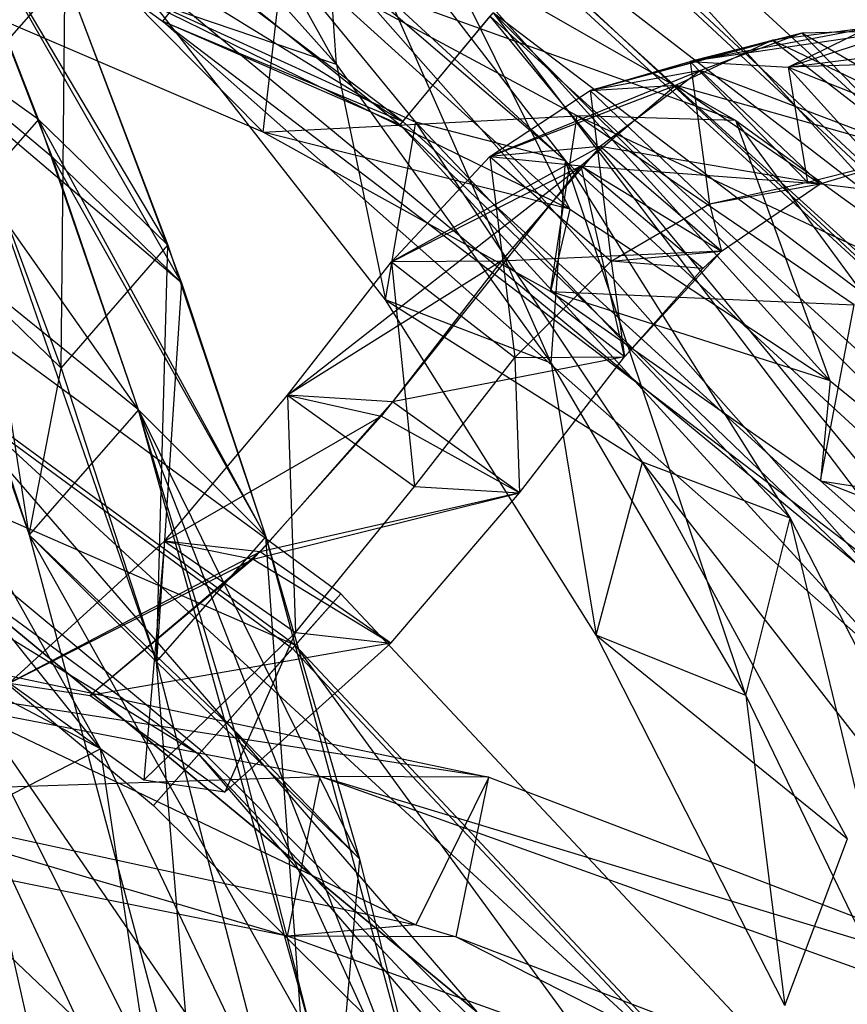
# Model space of a CAD drawing. Extents: x 5.4 to 34.8, y -14.7 to 14.7.
# Tile 247 of 251: x 28.4 to 29.7, y 9.2 to 10.9. Entities that reach past the tile are written whole.
import ezdxf

# ---------------------------------------------------------------- set-up
doc = ezdxf.new("R2010")
doc.units = 0
doc.header["$LTSCALE"] = 2.54
doc.layers.get('0').update_dxf_attribs({"color": 13, "linetype": 'CONTINUOUS'})

# ---------------------------------------------------------------- blocks, each defined once
blk = doc.blocks.new('BOHO_S_PM_7777_STL')
at = {"color": 0}
for p, q in [((28.8856, 10.7768, 12.0944), (28.4298, 11.5926, 11.2955)), ((28.8856, 10.7768, 12.0944), (28.4298, 11.5926, 11.2955)), ((28.9952, 10.6824, 12.3618), (28.0019, 11.4348, 12.3618)), ((28.9952, 10.6824, 12.3618), (28.0019, 11.4348, 12.3618)), ((30.7322, 9.8147, 10.1567), (29.0205, 11.3896, 10.1567)), ((29.0205, 11.3896, 9.9567), (30.5854, 9.6789, 9.9567)), ((29.0205, 11.3896, 9.9567), (30.5854, 9.6789, 9.9567)), ((29.0205, 11.3896, 9.9567), (30.7322, 9.8147, 9.9567)), ((29.0205, 11.3896, 9.9567), (30.7322, 9.8147, 9.9567)), ((29.0205, 11.3896, 9.9567), (30.7322, 9.8147, 10.1567)), ((29.0205, 11.3896, 9.9567), (30.7322, 9.8147, 10.1567)), ((30.7322, 9.8147, 10.1567), (29.0205, 11.3896, 10.1567)), ((29.7969, 9.9088, 4.4547), (28.034, 11.3661, 4.4547)), ((29.7969, 9.9088, 4.6547), (28.034, 11.3661, 4.4547)), ((29.7969, 9.9088, 4.4547), (28.034, 11.3661, 4.4547)), ((29.7969, 9.9088, 4.6547), (28.034, 11.3661, 4.4547)), ((29.7969, 9.9088, 4.6547), (28.034, 11.3661, 4.6547)), ((29.7969, 9.9088, 4.6547), (28.034, 11.3661, 4.6547)), ((28.8925, 9.9031, 2.1533), (26.9235, 11.346, 2.1533)), ((28.8925, 9.9031, 2.1533), (26.9235, 11.346, 2.1533)), ((27.9336, 11.3357, 12.1618), (28.9952, 10.6824, 12.3618)), ((27.9336, 11.3357, 12.1618), (28.9952, 10.6824, 12.3618)), ((27.9336, 11.3357, 12.1618), (28.5979, 10.8479, 12.1618)), ((27.9336, 11.3357, 12.1618), (28.5979, 10.8479, 12.1618)), ((28.9749, 11.3313, 7.4575), (30.8081, 9.6218, 7.4575)), ((28.9749, 11.3313, 7.4575), (30.8081, 9.6218, 7.4575)), ((30.8135, 9.6268, 7.8618), (28.9794, 11.3371, 7.8618)), ((30.8135, 9.6268, 7.8618), (28.9794, 11.3371, 7.8618)), ((28.8175, 9.8184, 2.3575), (26.8654, 11.2491, 2.3575)), ((28.8175, 9.8184, 2.3575), (26.8654, 11.2491, 2.3575)), ((26.8616, 11.2428, 1.9533), (28.8127, 9.8129, 1.9533)), ((26.8616, 11.2428, 1.9533), (28.8127, 9.8129, 1.9533)), ((30.7322, 9.8147, 10.1567), (28.8973, 11.232, 10.1567)), ((28.8973, 11.232, 10.1567), (30.5854, 9.6789, 10.1567)), ((30.7322, 9.8147, 10.1567), (28.8973, 11.232, 10.1567)), ((30.5854, 9.6789, 10.1567), (28.8973, 11.232, 9.9567)), ((28.8973, 11.232, 9.9567), (30.5854, 9.6789, 9.9567)), ((30.5854, 9.6789, 10.1567), (28.8973, 11.232, 9.9567)), ((28.8973, 11.232, 10.1567), (30.5854, 9.6789, 10.1567)), ((28.8973, 11.232, 9.9567), (30.5854, 9.6789, 9.9567)), ((28.9053, 11.2422, 7.6618), (30.7241, 9.5462, 7.6618)), ((28.9053, 11.2422, 7.6618), (30.7241, 9.5462, 7.6618)), ((28.4989, 11.2095, 11.4341), (28.8856, 10.7768, 12.0944)), ((28.4989, 11.2095, 11.4341), (28.8856, 10.7768, 12.0944)), ((29.2708, 10.5381, 7.8345), (28.5542, 11.1859, 6.5329)), ((29.2708, 10.5381, 7.8345), (28.5542, 11.1859, 6.5329)), ((29.0165, 10.6814, 12.5618), (28.6104, 11.1772, 11.863)), ((29.2638, 10.6175, 12.7192), (28.6104, 11.1772, 11.863)), ((29.0165, 10.6814, 12.5618), (28.6104, 11.1772, 11.863)), ((29.2638, 10.6175, 12.7192), (28.6104, 11.1772, 11.863)), ((29.24, 10.2839, 12.7274), (28.8604, 11.1403, 12.0247)), ((28.8604, 11.1403, 12.0247), (29.2638, 10.6175, 12.7192)), ((29.24, 10.2839, 12.7274), (28.8604, 11.1403, 12.0247)), ((28.8856, 10.7768, 12.0944), (28.8604, 11.1403, 12.0247)), ((28.8856, 10.7768, 12.0944), (28.8604, 11.1403, 12.0247)), ((28.8604, 11.1403, 12.0247), (29.2638, 10.6175, 12.7192)), ((28.3932, 10.6861, 13.8482), (28.2198, 11.1303, 13.2319)), ((28.6071, 10.4783, 13.8153), (28.2198, 11.1303, 13.2319)), ((28.3932, 10.6861, 13.8482), (28.2198, 11.1303, 13.2319)), ((28.6071, 10.4783, 13.8153), (28.2198, 11.1303, 13.2319)), ((28.4159, 10.624, 13.9285), (28.2198, 11.1303, 13.2319)), ((28.2198, 11.1303, 13.2319), (28.6293, 10.416, 13.8942)), ((28.2198, 11.1303, 13.2319), (28.6293, 10.416, 13.8942)), ((28.4159, 10.624, 13.9285), (28.2198, 11.1303, 13.2319)), ((30.4351, 9.5398, 4.4547), (28.7712, 11.0706, 4.4547)), ((28.7712, 11.0706, 4.4547), (30.4351, 9.5398, 4.6547)), ((28.7712, 11.0706, 4.4547), (30.4351, 9.5398, 4.6547)), ((28.7712, 11.0706, 4.6547), (30.4351, 9.5398, 4.6547)), ((28.7712, 11.0706, 4.4547), (29.7969, 9.9088, 4.4547)), ((28.7712, 11.0706, 4.4547), (29.7969, 9.9088, 4.4547)), ((30.4351, 9.5398, 4.4547), (28.7712, 11.0706, 4.4547)), ((28.7712, 11.0706, 4.6547), (30.4351, 9.5398, 4.6547)), ((28.7712, 11.0706, 4.6547), (29.7969, 9.9088, 4.6547)), ((28.7712, 11.0706, 4.6547), (29.7969, 9.9088, 4.6547)), ((26.7416, 11.0426, 1.9575), (28.6579, 9.6382, 1.9575)), ((26.7416, 11.0426, 1.9575), (28.6579, 9.6382, 1.9575)), ((29.7008, 10.2546, 8.5819), (29.0622, 10.9603, 7.3511)), ((29.0622, 10.9603, 7.3511), (29.5449, 10.684, 8.1653)), ((29.7008, 10.2546, 8.5819), (29.0622, 10.9603, 7.3511)), ((29.2708, 10.5381, 7.8345), (29.0622, 10.9603, 7.3511)), ((29.2708, 10.5381, 7.8345), (29.0622, 10.9603, 7.3511)), ((29.0622, 10.9603, 7.3511), (29.5449, 10.684, 8.1653)), ((28.7642, 10.665, 7.2874), (28.7976, 10.9529, 7.2098)), ((28.7642, 10.665, 7.2874), (28.7976, 10.9529, 7.2098)), ((29.2832, 10.6918, 8.0189), (28.7976, 10.9529, 7.2098)), ((29.5449, 10.684, 8.1653), (28.7976, 10.9529, 7.2098)), ((29.2832, 10.6918, 8.0189), (28.7976, 10.9529, 7.2098)), ((29.5449, 10.684, 8.1653), (28.7976, 10.9529, 7.2098)), ((30.1613, 10.0896, 12.1533), (29.2165, 10.9489, 12.1533)), ((30.1613, 10.0896, 12.1533), (29.2165, 10.9489, 12.1533)), ((28.3932, 10.6861, 13.8482), (28.0464, 10.9328, 13.3765)), ((28.3932, 10.6861, 13.8482), (28.0464, 10.9328, 13.3765)), ((28.0464, 10.9328, 13.3765), (28.378, 10.0004, 14.5611)), ((28.5586, 10.2064, 14.4388), (28.0464, 10.9328, 13.3765)), ((28.0464, 10.9328, 13.3765), (28.4159, 10.624, 13.9285)), ((28.0464, 10.9328, 13.3765), (28.4159, 10.624, 13.9285)), ((28.5586, 10.2064, 14.4388), (28.0464, 10.9328, 13.3765)), ((28.0464, 10.9328, 13.3765), (28.378, 10.0004, 14.5611)), ((28.2635, 10.7268, 13.3555), (28.4369, 10.9243, 13.2109)), ((28.2635, 10.7268, 13.3555), (28.4369, 10.9243, 13.2109)), ((28.2635, 10.7268, 13.3555), (28.4369, 10.9243, 13.2109)), ((28.4306, 10.2756, 13.9486), (28.4369, 10.9243, 13.2109)), ((28.4306, 10.2756, 13.9486), (28.4369, 10.9243, 13.2109)), ((28.4369, 10.9243, 13.2109), (28.6071, 10.4783, 13.8153)), ((28.4369, 10.9243, 13.2109), (28.6071, 10.4783, 13.8153)), ((28.4369, 10.9243, 13.2109), (28.6293, 10.416, 13.8942)), ((28.4369, 10.9243, 13.2109), (28.6293, 10.416, 13.8942)), ((28.6675, 10.937, 11.9575), (28.5979, 10.8479, 12.1618)), ((28.6675, 10.937, 11.9575), (28.5979, 10.8479, 12.1618)), ((28.6675, 10.937, 11.9575), (28.9905, 10.6768, 11.9575)), ((28.6675, 10.937, 11.9575), (28.9905, 10.6768, 11.9575)), ((28.5313, 10.9006, 6.623), (28.7642, 10.665, 7.2874)), ((28.5313, 10.9006, 6.623), (28.7642, 10.665, 7.2874)), ((28.5313, 10.9006, 6.623), (29.2708, 10.5381, 7.8345)), ((28.5313, 10.9006, 6.623), (29.2708, 10.5381, 7.8345)), ((28.7642, 10.665, 7.2874), (28.2646, 10.8791, 6.4872)), ((28.7642, 10.665, 7.2874), (28.2646, 10.8791, 6.4872)), ((28.8856, 10.7768, 12.0944), (28.5817, 10.8795, 11.8393)), ((28.8856, 10.7768, 12.0944), (28.5817, 10.8795, 11.8393)), ((28.9663, 10.3884, 12.5216), (28.5817, 10.8795, 11.8393)), ((28.5817, 10.8795, 11.8393), (29.0165, 10.6814, 12.5618)), ((28.5817, 10.8795, 11.8393), (29.0165, 10.6814, 12.5618)), ((28.9663, 10.3884, 12.5216), (28.5817, 10.8795, 11.8393)), ((28.9905, 10.6768, 11.9575), (29.1396, 10.8563, 11.9533)), ((28.9905, 10.6768, 11.9575), (29.1396, 10.8563, 11.9533)), ((28.9952, 10.6824, 12.3618), (29.1443, 10.862, 12.3575)), ((28.9952, 10.6824, 12.3618), (29.1443, 10.862, 12.3575)), ((30.4299, 9.2946, 11.9575), (29.1396, 10.8563, 11.9533)), ((29.1396, 10.8563, 11.9533), (30.0764, 10.0043, 11.9533)), ((30.4299, 9.2946, 11.9575), (29.1396, 10.8563, 11.9533)), ((29.1396, 10.8563, 11.9533), (30.0764, 10.0043, 11.9533)), ((30.1613, 10.0896, 12.1533), (29.1443, 10.862, 12.3575)), ((29.1443, 10.862, 12.3575), (30.9388, 9.0764, 12.3575)), ((30.1613, 10.0896, 12.1533), (29.1443, 10.862, 12.3575)), ((29.1443, 10.862, 12.3575), (29.917, 9.844, 12.3618)), ((29.1443, 10.862, 12.3575), (30.9388, 9.0764, 12.3575)), ((29.1443, 10.862, 12.3575), (29.917, 9.844, 12.3618)), ((28.5979, 10.8479, 12.1618), (28.9952, 10.6824, 12.3618)), ((28.5979, 10.8479, 12.1618), (28.9952, 10.6824, 12.3618)), ((28.5979, 10.8479, 12.1618), (29.917, 9.844, 12.3618)), ((28.5979, 10.8479, 12.1618), (29.917, 9.844, 12.3618)), ((28.5979, 10.8479, 12.1618), (29.8321, 9.7587, 12.1618)), ((28.9905, 10.6768, 11.9575), (28.5979, 10.8479, 12.1618)), ((28.9905, 10.6768, 11.9575), (28.5979, 10.8479, 12.1618)), ((28.5979, 10.8479, 12.1618), (29.8321, 9.7587, 12.1618)), ((29.654, 10.8286, 5.952), (29.3043, 10.7339, 5.4271)), ((29.654, 10.8286, 5.952), (29.3043, 10.7339, 5.4271)), ((29.4699, 10.7814, 6.1841), (29.7635, 10.8374, 6.4594)), ((29.4699, 10.7814, 6.1841), (29.7635, 10.8374, 6.4594)), ((29.8183, 10.8325, 6.7178), (29.4699, 10.7814, 6.1841)), ((29.8183, 10.8325, 6.7178), (29.4699, 10.7814, 6.1841)), ((29.654, 10.8286, 5.952), (29.4699, 10.7814, 6.1841)), ((29.654, 10.8286, 5.952), (29.4699, 10.7814, 6.1841)), ((29.654, 10.8286, 5.952), (29.4869, 10.7666, 5.1913)), ((29.654, 10.8286, 5.952), (29.4869, 10.7666, 5.1913)), ((29.7635, 10.8374, 6.4594), (29.6059, 10.8169, 5.7317)), ((29.7635, 10.8374, 6.4594), (29.6059, 10.8169, 5.7317)), ((29.6314, 10.7723, 6.9447), (29.7635, 10.8374, 6.4594)), ((29.6314, 10.7723, 6.9447), (29.7635, 10.8374, 6.4594)), ((29.8183, 10.8325, 6.7178), (29.6314, 10.7723, 6.9447)), ((29.8183, 10.8325, 6.7178), (29.6314, 10.7723, 6.9447)), ((29.8183, 10.8325, 6.7178), (29.654, 10.8286, 5.952)), ((29.8183, 10.8325, 6.7178), (29.654, 10.8286, 5.952)), ((30.0081, 10.6232, 6.8186), (29.654, 10.8286, 5.952)), ((30.0081, 10.6232, 6.8186), (29.654, 10.8286, 5.952)), ((29.8477, 10.6294, 6.0653), (29.654, 10.8286, 5.952)), ((29.8477, 10.6294, 6.0653), (29.654, 10.8286, 5.952)), ((29.3043, 10.7339, 5.4271), (29.6059, 10.8169, 5.7317)), ((29.3043, 10.7339, 5.4271), (29.6059, 10.8169, 5.7317)), ((29.6059, 10.8169, 5.7317), (29.4467, 10.7424, 5.0094)), ((29.6059, 10.8169, 5.7317), (29.4467, 10.7424, 5.0094)), ((29.4699, 10.7814, 6.1841), (29.6059, 10.8169, 5.7317)), ((29.4699, 10.7814, 6.1841), (29.6059, 10.8169, 5.7317)), ((29.6059, 10.8169, 5.7317), (29.8477, 10.6294, 6.0653)), ((29.6059, 10.8169, 5.7317), (29.8477, 10.6294, 6.0653)), ((29.6059, 10.8169, 5.7317), (30.0081, 10.6232, 6.8186)), ((29.6059, 10.8169, 5.7317), (30.0081, 10.6232, 6.8186)), ((29.6314, 10.7723, 6.9447), (29.916, 10.8082, 7.1896)), ((29.6314, 10.7723, 6.9447), (29.916, 10.8082, 7.1896)), ((28.8856, 10.7768, 12.0944), (28.9663, 10.3884, 12.5216)), ((28.8856, 10.7768, 12.0944), (28.9663, 10.3884, 12.5216)), ((28.8856, 10.7768, 12.0944), (29.24, 10.2839, 12.7274)), ((28.8856, 10.7768, 12.0944), (29.24, 10.2839, 12.7274)), ((29.3043, 10.7339, 5.4271), (29.4699, 10.7814, 6.1841)), ((29.3043, 10.7339, 5.4271), (29.4699, 10.7814, 6.1841)), ((29.3043, 10.7339, 5.4271), (29.4699, 10.7814, 6.1841)), ((29.4699, 10.7814, 6.1841), (29.6314, 10.7723, 6.9447)), ((29.4699, 10.7814, 6.1841), (29.6314, 10.7723, 6.9447)), ((29.4699, 10.7814, 6.1841), (29.6636, 10.5822, 6.2974)), ((29.4699, 10.7814, 6.1841), (29.6636, 10.5822, 6.2974)), ((29.4699, 10.7814, 6.1841), (29.5015, 10.5468, 5.554)), ((29.4699, 10.7814, 6.1841), (29.5015, 10.5468, 5.554)), ((29.4699, 10.7814, 6.1841), (29.6314, 10.7723, 6.9447)), ((29.9753, 10.7833, 7.485), (29.6314, 10.7723, 6.9447)), ((29.9753, 10.7833, 7.485), (29.6314, 10.7723, 6.9447)), ((29.9753, 10.7833, 7.485), (29.6314, 10.7723, 6.9447)), ((29.4869, 10.7666, 5.1913), (29.1388, 10.6246, 4.6768)), ((29.4869, 10.7666, 5.1913), (29.1388, 10.6246, 4.6768)), ((29.4869, 10.7666, 5.1913), (29.3043, 10.7339, 5.4271)), ((29.4869, 10.7666, 5.1913), (29.3043, 10.7339, 5.4271)), ((29.4869, 10.7666, 5.1913), (29.3211, 10.6412, 4.4391)), ((29.4869, 10.7666, 5.1913), (29.3211, 10.6412, 4.4391)), ((29.8477, 10.6294, 6.0653), (29.4869, 10.7666, 5.1913)), ((29.8477, 10.6294, 6.0653), (29.4869, 10.7666, 5.1913)), ((29.6842, 10.5795, 5.3182), (29.4869, 10.7666, 5.1913)), ((29.6842, 10.5795, 5.3182), (29.4869, 10.7666, 5.1913)), ((29.6314, 10.7723, 6.9447), (29.7848, 10.7118, 7.7054)), ((29.6314, 10.7723, 6.9447), (29.7848, 10.7118, 7.7054)), ((29.6314, 10.7723, 6.9447), (29.8213, 10.563, 7.0455)), ((29.6314, 10.7723, 6.9447), (29.8213, 10.563, 7.0455)), ((29.6314, 10.7723, 6.9447), (29.6636, 10.5822, 6.2974)), ((29.6314, 10.7723, 6.9447), (29.6636, 10.5822, 6.2974)), ((29.1388, 10.6246, 4.6768), (29.4467, 10.7424, 5.0094)), ((29.1388, 10.6246, 4.6768), (29.4467, 10.7424, 5.0094)), ((29.4467, 10.7424, 5.0094), (29.2897, 10.6094, 4.2956)), ((29.4467, 10.7424, 5.0094), (29.2897, 10.6094, 4.2956)), ((29.3043, 10.7339, 5.4271), (29.4467, 10.7424, 5.0094)), ((29.3043, 10.7339, 5.4271), (29.4467, 10.7424, 5.0094)), ((29.4467, 10.7424, 5.0094), (29.6842, 10.5795, 5.3182)), ((29.4467, 10.7424, 5.0094), (29.6842, 10.5795, 5.3182)), ((29.4467, 10.7424, 5.0094), (29.8477, 10.6294, 6.0653)), ((29.4467, 10.7424, 5.0094), (29.8477, 10.6294, 6.0653)), ((28.2635, 10.7268, 13.3555), (28.4306, 10.2756, 13.9486)), ((28.2635, 10.7268, 13.3555), (28.4306, 10.2756, 13.9486)), ((28.6293, 10.416, 13.8942), (28.2635, 10.7268, 13.3555)), ((28.6293, 10.416, 13.8942), (28.2635, 10.7268, 13.3555)), ((28.5883, 9.7908, 14.5187), (28.2635, 10.7268, 13.3555)), ((28.378, 10.0004, 14.5611), (28.2635, 10.7268, 13.3555)), ((28.5883, 9.7908, 14.5187), (28.2635, 10.7268, 13.3555)), ((28.378, 10.0004, 14.5611), (28.2635, 10.7268, 13.3555)), ((29.1388, 10.6246, 4.6768), (29.3043, 10.7339, 5.4271)), ((29.1388, 10.6246, 4.6768), (29.3043, 10.7339, 5.4271)), ((29.1388, 10.6246, 4.6768), (29.3043, 10.7339, 5.4271)), ((29.3043, 10.7339, 5.4271), (29.5015, 10.5468, 5.554)), ((29.3043, 10.7339, 5.4271), (29.5015, 10.5468, 5.554)), ((29.3043, 10.7339, 5.4271), (29.3392, 10.4521, 4.8185)), ((29.3043, 10.7339, 5.4271), (29.3392, 10.4521, 4.8185)), ((28.3932, 10.6861, 13.8482), (28.2168, 10.4834, 13.9815)), ((28.3932, 10.6861, 13.8482), (28.2168, 10.4834, 13.9815)), ((28.5586, 10.2064, 14.4388), (28.3932, 10.6861, 13.8482)), ((28.7689, 9.9968, 14.3964), (28.3932, 10.6861, 13.8482)), ((28.5586, 10.2064, 14.4388), (28.3932, 10.6861, 13.8482)), ((28.7689, 9.9968, 14.3964), (28.3932, 10.6861, 13.8482)), ((28.6071, 10.4783, 13.8153), (28.3932, 10.6861, 13.8482)), ((28.6071, 10.4783, 13.8153), (28.3932, 10.6861, 13.8482)), ((28.7642, 10.665, 7.2874), (29.2832, 10.6918, 8.0189)), ((28.7642, 10.665, 7.2874), (29.2832, 10.6918, 8.0189)), ((28.9663, 10.3884, 12.5216), (29.0165, 10.6814, 12.5618)), ((28.9663, 10.3884, 12.5216), (29.0165, 10.6814, 12.5618)), ((29.917, 9.844, 12.3618), (28.9952, 10.6824, 12.3618)), ((29.917, 9.844, 12.3618), (28.9952, 10.6824, 12.3618)), ((29.3912, 10.1201, 13.2284), (29.0165, 10.6814, 12.5618)), ((29.6348, 10.0279, 13.3773), (29.0165, 10.6814, 12.5618)), ((29.3912, 10.1201, 13.2284), (29.0165, 10.6814, 12.5618)), ((29.6348, 10.0279, 13.3773), (29.0165, 10.6814, 12.5618)), ((29.2638, 10.6175, 12.7192), (29.0165, 10.6814, 12.5618)), ((29.2638, 10.6175, 12.7192), (29.0165, 10.6814, 12.5618)), ((29.2388, 10.402, 8.0828), (29.2832, 10.6918, 8.0189)), ((29.2388, 10.402, 8.0828), (29.2832, 10.6918, 8.0189)), ((29.7406, 10.3798, 8.8201), (29.2832, 10.6918, 8.0189)), ((29.9986, 10.3559, 8.9712), (29.2832, 10.6918, 8.0189)), ((29.7406, 10.3798, 8.8201), (29.2832, 10.6918, 8.0189)), ((29.9986, 10.3559, 8.9712), (29.2832, 10.6918, 8.0189)), ((29.5449, 10.684, 8.1653), (29.2832, 10.6918, 8.0189)), ((29.5449, 10.684, 8.1653), (29.2832, 10.6918, 8.0189)), ((30.1033, 9.9258, 9.3192), (29.5449, 10.684, 8.1653)), ((29.5449, 10.684, 8.1653), (29.9986, 10.3559, 8.9712)), ((30.1033, 9.9258, 9.3192), (29.5449, 10.684, 8.1653)), ((29.7008, 10.2546, 8.5819), (29.5449, 10.684, 8.1653)), ((29.7008, 10.2546, 8.5819), (29.5449, 10.684, 8.1653)), ((29.5449, 10.684, 8.1653), (29.9986, 10.3559, 8.9712)), ((29.2708, 10.5381, 7.8345), (28.7642, 10.665, 7.2874)), ((29.2708, 10.5381, 7.8345), (28.7642, 10.665, 7.2874)), ((29.2388, 10.402, 8.0828), (28.7642, 10.665, 7.2874)), ((29.2388, 10.402, 8.0828), (28.7642, 10.665, 7.2874)), ((28.9905, 10.6768, 11.9575), (29.8321, 9.7587, 12.1618)), ((28.9905, 10.6768, 11.9575), (29.8321, 9.7587, 12.1618)), ((28.9905, 10.6768, 11.9575), (30.4299, 9.2946, 11.9575)), ((28.9905, 10.6768, 11.9575), (30.4299, 9.2946, 11.9575)), ((29.3211, 10.6412, 4.4391), (28.9763, 10.451, 3.9392)), ((29.3211, 10.6412, 4.4391), (28.9763, 10.451, 3.9392)), ((29.3211, 10.6412, 4.4391), (29.1388, 10.6246, 4.6768)), ((29.3211, 10.6412, 4.4391), (29.1388, 10.6246, 4.6768)), ((29.3211, 10.6412, 4.4391), (29.1575, 10.4518, 3.6999)), ((29.3211, 10.6412, 4.4391), (29.1575, 10.4518, 3.6999)), ((29.6842, 10.5795, 5.3182), (29.3211, 10.6412, 4.4391)), ((29.6842, 10.5795, 5.3182), (29.3211, 10.6412, 4.4391)), ((29.5215, 10.4687, 4.5808), (29.3211, 10.6412, 4.4391)), ((29.5215, 10.4687, 4.5808), (29.3211, 10.6412, 4.4391)), ((29.6636, 10.5822, 6.2974), (29.8477, 10.6294, 6.0653)), ((29.6636, 10.5822, 6.2974), (29.8477, 10.6294, 6.0653)), ((29.6842, 10.5795, 5.3182), (29.8477, 10.6294, 6.0653)), ((29.6842, 10.5795, 5.3182), (29.8477, 10.6294, 6.0653)), ((29.6842, 10.5795, 5.3182), (29.8477, 10.6294, 6.0653)), ((28.5586, 10.2064, 14.4388), (28.4159, 10.624, 13.9285)), ((28.4159, 10.624, 13.9285), (28.6293, 10.416, 13.8942)), ((28.4159, 10.624, 13.9285), (28.6293, 10.416, 13.8942)), ((28.4159, 10.624, 13.9285), (28.7689, 9.9968, 14.3964)), ((28.4159, 10.624, 13.9285), (28.7689, 9.9968, 14.3964)), ((28.5586, 10.2064, 14.4388), (28.4159, 10.624, 13.9285)), ((28.9763, 10.451, 3.9392), (29.1388, 10.6246, 4.6768)), ((28.9763, 10.451, 3.9392), (29.1388, 10.6246, 4.6768)), ((28.9763, 10.451, 3.9392), (29.1388, 10.6246, 4.6768)), ((29.1388, 10.6246, 4.6768), (29.3392, 10.4521, 4.8185)), ((29.1388, 10.6246, 4.6768), (29.3392, 10.4521, 4.8185)), ((29.1388, 10.6246, 4.6768), (29.1803, 10.2931, 4.093)), ((29.1388, 10.6246, 4.6768), (29.1803, 10.2931, 4.093)), ((29.1388, 10.6246, 4.6768), (29.2897, 10.6094, 4.2956)), ((29.1388, 10.6246, 4.6768), (29.2897, 10.6094, 4.2956)), ((29.24, 10.2839, 12.7274), (29.2638, 10.6175, 12.7192)), ((29.24, 10.2839, 12.7274), (29.2638, 10.6175, 12.7192)), ((29.5617, 9.7354, 13.3333), (29.2638, 10.6175, 12.7192)), ((29.2638, 10.6175, 12.7192), (29.6348, 10.0279, 13.3773)), ((29.5617, 9.7354, 13.3333), (29.2638, 10.6175, 12.7192)), ((29.2638, 10.6175, 12.7192), (29.6348, 10.0279, 13.3773)), ((28.8045, 10.2308, 3.2236), (29.2897, 10.6094, 4.2956)), ((28.8045, 10.2308, 3.2236), (29.2897, 10.6094, 4.2956)), ((28.9763, 10.451, 3.9392), (29.2897, 10.6094, 4.2956)), ((28.9763, 10.451, 3.9392), (29.2897, 10.6094, 4.2956)), ((29.2897, 10.6094, 4.2956), (28.978, 10.2199, 2.9788)), ((29.2897, 10.6094, 4.2956), (28.978, 10.2199, 2.9788)), ((29.4907, 10.44, 4.4402), (29.2897, 10.6094, 4.2956)), ((29.2897, 10.6094, 4.2956), (29.5215, 10.4687, 4.5808)), ((29.4907, 10.44, 4.4402), (29.2897, 10.6094, 4.2956)), ((29.3615, 10.2939, 3.8537), (29.2897, 10.6094, 4.2956)), ((29.3615, 10.2939, 3.8537), (29.2897, 10.6094, 4.2956)), ((29.2897, 10.6094, 4.2956), (29.5215, 10.4687, 4.5808)), ((29.2897, 10.6094, 4.2956), (29.6842, 10.5795, 5.3182)), ((29.2897, 10.6094, 4.2956), (29.6842, 10.5795, 5.3182)), ((29.5015, 10.5468, 5.554), (29.6636, 10.5822, 6.2974)), ((29.5015, 10.5468, 5.554), (29.6636, 10.5822, 6.2974)), ((29.6636, 10.5822, 6.2974), (29.8213, 10.563, 7.0455)), ((29.6636, 10.5822, 6.2974), (29.8213, 10.563, 7.0455)), ((29.6636, 10.5822, 6.2974), (29.6842, 10.5795, 5.3182)), ((29.6636, 10.5822, 6.2974), (29.6842, 10.5795, 5.3182)), ((27.4783, 10.5679, 15.0829), (29.1174, 9.2129, 15.0829)), ((29.1174, 9.2129, 15.0829), (27.4783, 10.5679, 14.8829)), ((27.4783, 10.5679, 14.8829), (29.1174, 9.2129, 14.8829)), ((29.1174, 9.2129, 15.0829), (27.4783, 10.5679, 14.8829)), ((27.4783, 10.5679, 15.0829), (29.1174, 9.2129, 15.0829)), ((27.4783, 10.5679, 14.8829), (29.1174, 9.2129, 14.8829)), ((29.5015, 10.5468, 5.554), (29.6842, 10.5795, 5.3182)), ((29.5015, 10.5468, 5.554), (29.6842, 10.5795, 5.3182)), ((29.5215, 10.4687, 4.5808), (29.6842, 10.5795, 5.3182)), ((29.5215, 10.4687, 4.5808), (29.6842, 10.5795, 5.3182)), ((29.5215, 10.4687, 4.5808), (29.6842, 10.5795, 5.3182)), ((29.2708, 10.5381, 7.8345), (29.2388, 10.402, 8.0828)), ((29.2708, 10.5381, 7.8345), (29.2388, 10.402, 8.0828)), ((29.2708, 10.5381, 7.8345), (29.7008, 10.2546, 8.5819)), ((29.2708, 10.5381, 7.8345), (29.7008, 10.2546, 8.5819)), ((29.3392, 10.4521, 4.8185), (29.5015, 10.5468, 5.554)), ((29.3392, 10.4521, 4.8185), (29.5015, 10.5468, 5.554)), ((29.5015, 10.5468, 5.554), (29.5215, 10.4687, 4.5808)), ((29.5015, 10.5468, 5.554), (29.5215, 10.4687, 4.5808)), ((28.5586, 10.2064, 14.4388), (28.2168, 10.4834, 13.9815)), ((28.2168, 10.4834, 13.9815), (28.378, 10.0004, 14.5611)), ((28.5586, 10.2064, 14.4388), (28.2168, 10.4834, 13.9815)), ((28.2168, 10.4834, 13.9815), (28.378, 10.0004, 14.5611)), ((28.2168, 10.4834, 13.9815), (28.4306, 10.2756, 13.9486)), ((28.2168, 10.4834, 13.9815), (28.4306, 10.2756, 13.9486)), ((28.4306, 10.2756, 13.9486), (28.6071, 10.4783, 13.8153)), ((28.4306, 10.2756, 13.9486), (28.6071, 10.4783, 13.8153)), ((28.5883, 9.7908, 14.5187), (28.6071, 10.4783, 13.8153)), ((28.5883, 9.7908, 14.5187), (28.6071, 10.4783, 13.8153)), ((28.6071, 10.4783, 13.8153), (28.7689, 9.9968, 14.3964)), ((28.6071, 10.4783, 13.8153), (28.7689, 9.9968, 14.3964)), ((29.5215, 10.4687, 4.5808), (29.1575, 10.4518, 3.6999)), ((29.5215, 10.4687, 4.5808), (29.1575, 10.4518, 3.6999)), ((29.3392, 10.4521, 4.8185), (29.5215, 10.4687, 4.5808)), ((29.3392, 10.4521, 4.8185), (29.5215, 10.4687, 4.5808)), ((29.3392, 10.4521, 4.8185), (29.5215, 10.4687, 4.5808)), ((29.3615, 10.2939, 3.8537), (29.5215, 10.4687, 4.5808)), ((29.3615, 10.2939, 3.8537), (29.5215, 10.4687, 4.5808)), ((29.4907, 10.44, 4.4402), (29.5215, 10.4687, 4.5808)), ((29.4907, 10.44, 4.4402), (29.5215, 10.4687, 4.5808)), ((28.4958, 9.6469, 15.7051), (27.8432, 10.458, 15.0511)), ((28.4958, 9.6469, 15.7051), (27.8432, 10.458, 15.0511)), ((29.1575, 10.4518, 3.6999), (28.8045, 10.2308, 3.2236)), ((29.1575, 10.4518, 3.6999), (28.8045, 10.2308, 3.2236)), ((28.8045, 10.2308, 3.2236), (28.9763, 10.451, 3.9392)), ((28.8045, 10.2308, 3.2236), (28.9763, 10.451, 3.9392)), ((28.8045, 10.2308, 3.2236), (28.9763, 10.451, 3.9392)), ((29.1575, 10.4518, 3.6999), (28.9763, 10.451, 3.9392)), ((29.1575, 10.4518, 3.6999), (28.9763, 10.451, 3.9392)), ((28.9763, 10.451, 3.9392), (29.1803, 10.2931, 4.093)), ((28.9763, 10.451, 3.9392), (29.1803, 10.2931, 4.093)), ((28.9763, 10.451, 3.9392), (29.0141, 10.0803, 3.3782)), ((28.9763, 10.451, 3.9392), (29.0141, 10.0803, 3.3782)), ((29.1575, 10.4518, 3.6999), (28.978, 10.2199, 2.9788)), ((29.1575, 10.4518, 3.6999), (28.978, 10.2199, 2.9788)), ((29.3615, 10.2939, 3.8537), (29.1575, 10.4518, 3.6999)), ((29.3615, 10.2939, 3.8537), (29.1575, 10.4518, 3.6999)), ((29.1803, 10.2931, 4.093), (29.3392, 10.4521, 4.8185)), ((29.1803, 10.2931, 4.093), (29.3392, 10.4521, 4.8185)), ((29.3392, 10.4521, 4.8185), (29.3615, 10.2939, 3.8537)), ((29.3392, 10.4521, 4.8185), (29.3615, 10.2939, 3.8537)), ((29.4907, 10.44, 4.4402), (29.3392, 10.4521, 4.8185)), ((29.3392, 10.4521, 4.8185), (29.3615, 10.2939, 3.8537)), ((29.4907, 10.44, 4.4402), (29.3392, 10.4521, 4.8185)), ((29.3615, 10.2939, 3.8537), (29.4907, 10.44, 4.4402)), ((29.3615, 10.2939, 3.8537), (29.4907, 10.44, 4.4402)), ((28.6293, 10.416, 13.8942), (28.5883, 9.7908, 14.5187)), ((28.6293, 10.416, 13.8942), (28.5883, 9.7908, 14.5187)), ((28.6293, 10.416, 13.8942), (28.7689, 9.9968, 14.3964)), ((28.6293, 10.416, 13.8942), (28.7689, 9.9968, 14.3964)), ((29.7008, 10.2546, 8.5819), (29.2388, 10.402, 8.0828)), ((29.7008, 10.2546, 8.5819), (29.2388, 10.402, 8.0828)), ((29.6848, 10.0892, 8.8692), (29.2388, 10.402, 8.0828)), ((29.2388, 10.402, 8.0828), (29.7406, 10.3798, 8.8201)), ((29.2388, 10.402, 8.0828), (29.7406, 10.3798, 8.8201)), ((29.6848, 10.0892, 8.8692), (29.2388, 10.402, 8.0828)), ((29.24, 10.2839, 12.7274), (28.9663, 10.3884, 12.5216)), ((29.24, 10.2839, 12.7274), (28.9663, 10.3884, 12.5216)), ((29.3144, 9.8346, 13.1771), (28.9663, 10.3884, 12.5216)), ((28.9663, 10.3884, 12.5216), (29.3912, 10.1201, 13.2284)), ((28.9663, 10.3884, 12.5216), (29.3912, 10.1201, 13.2284)), ((29.3144, 9.8346, 13.1771), (28.9663, 10.3884, 12.5216)), ((29.6848, 10.0892, 8.8692), (29.7406, 10.3798, 8.8201)), ((29.6848, 10.0892, 8.8692), (29.7406, 10.3798, 8.8201)), ((28.0995, 10.3517, 15.165), (28.4958, 9.6469, 15.7051)), ((28.0995, 10.3517, 15.165), (28.4958, 9.6469, 15.7051)), ((29.7211, 8.8794, 15.0829), (28.1725, 10.3042, 15.0829)), ((28.1725, 10.3042, 15.0829), (29.1174, 9.2129, 15.0829)), ((28.1725, 10.3042, 15.0829), (29.1174, 9.2129, 15.0829)), ((28.1725, 10.3042, 14.8829), (29.1174, 9.2129, 14.8829)), ((28.1725, 10.3042, 14.8829), (29.1174, 9.2129, 14.8829)), ((28.1725, 10.3042, 14.8829), (29.7211, 8.8794, 14.8829)), ((28.1725, 10.3042, 14.8829), (29.7211, 8.8794, 14.8829)), ((28.1725, 10.3042, 14.8829), (29.7211, 8.8794, 15.0829)), ((28.1725, 10.3042, 14.8829), (29.7211, 8.8794, 15.0829)), ((29.7211, 8.8794, 15.0829), (28.1725, 10.3042, 15.0829)), ((29.3615, 10.2939, 3.8537), (28.978, 10.2199, 2.9788)), ((29.3615, 10.2939, 3.8537), (28.978, 10.2199, 2.9788)), ((29.3615, 10.2939, 3.8537), (28.978, 10.2199, 2.9788)), ((29.0141, 10.0803, 3.3782), (29.1803, 10.2931, 4.093)), ((29.0141, 10.0803, 3.3782), (29.1803, 10.2931, 4.093)), ((29.1803, 10.2931, 4.093), (29.3615, 10.2939, 3.8537)), ((29.1803, 10.2931, 4.093), (29.3615, 10.2939, 3.8537)), ((29.1803, 10.2931, 4.093), (29.1876, 10.0695, 3.1333)), ((29.1803, 10.2931, 4.093), (29.1876, 10.0695, 3.1333)), ((29.1876, 10.0695, 3.1333), (29.3615, 10.2939, 3.8537)), ((29.1876, 10.0695, 3.1333), (29.3615, 10.2939, 3.8537)), ((28.378, 10.0004, 14.5611), (28.4306, 10.2756, 13.9486)), ((28.378, 10.0004, 14.5611), (28.4306, 10.2756, 13.9486)), ((28.4306, 10.2756, 13.9486), (28.5883, 9.7908, 14.5187)), ((28.4306, 10.2756, 13.9486), (28.5883, 9.7908, 14.5187)), ((29.24, 10.2839, 12.7274), (29.3144, 9.8346, 13.1771)), ((29.24, 10.2839, 12.7274), (29.3144, 9.8346, 13.1771)), ((29.24, 10.2839, 12.7274), (29.5617, 9.7354, 13.3333)), ((29.24, 10.2839, 12.7274), (29.5617, 9.7354, 13.3333)), ((29.7008, 10.2546, 8.5819), (29.6848, 10.0892, 8.8692)), ((29.7008, 10.2546, 8.5819), (29.6848, 10.0892, 8.8692)), ((29.7008, 10.2546, 8.5819), (30.1033, 9.9258, 9.3192)), ((29.7008, 10.2546, 8.5819), (30.1033, 9.9258, 9.3192)), ((28.6015, 9.9901, 2.5329), (28.8045, 10.2308, 3.2236)), ((28.6015, 9.9901, 2.5329), (28.8045, 10.2308, 3.2236)), ((28.6015, 9.9901, 2.5329), (28.8045, 10.2308, 3.2236)), ((28.978, 10.2199, 2.9788), (28.8045, 10.2308, 3.2236)), ((28.978, 10.2199, 2.9788), (28.8045, 10.2308, 3.2236)), ((28.8045, 10.2308, 3.2236), (29.0141, 10.0803, 3.3782)), ((28.8045, 10.2308, 3.2236), (29.0141, 10.0803, 3.3782)), ((28.8045, 10.2308, 3.2236), (28.8176, 9.8392, 2.6769)), ((28.8045, 10.2308, 3.2236), (28.8176, 9.8392, 2.6769)), ((28.8045, 10.2308, 3.2236), (28.9591, 10.1963, 2.9104)), ((28.8045, 10.2308, 3.2236), (28.9591, 10.1963, 2.9104)), ((28.978, 10.2199, 2.9788), (28.8045, 10.2308, 3.2236)), ((28.978, 10.2199, 2.9788), (28.8045, 10.2308, 3.2236)), ((28.5586, 10.2064, 14.4388), (28.378, 10.0004, 14.5611)), ((28.5586, 10.2064, 14.4388), (28.378, 10.0004, 14.5611)), ((28.5586, 10.2064, 14.4388), (28.378, 10.0004, 14.5611)), ((28.5586, 10.2064, 14.4388), (28.378, 10.0004, 14.5611)), ((28.8489, 9.1615, 15.5507), (28.5586, 10.2064, 14.4388)), ((29.0518, 8.9475, 15.4951), (28.5586, 10.2064, 14.4388)), ((28.8489, 9.1615, 15.5507), (28.5586, 10.2064, 14.4388)), ((29.0518, 8.9475, 15.4951), (28.5586, 10.2064, 14.4388)), ((28.7689, 9.9968, 14.3964), (28.5586, 10.2064, 14.4388)), ((28.7689, 9.9968, 14.3964), (28.5586, 10.2064, 14.4388)), ((28.717, 9.6773, 15.0261), (28.5586, 10.2064, 14.4388)), ((28.7689, 9.9968, 14.3964), (28.5586, 10.2064, 14.4388)), ((28.7689, 9.9968, 14.3964), (28.5586, 10.2064, 14.4388)), ((28.5586, 10.2064, 14.4388), (28.9236, 9.4656, 14.9759)), ((28.5586, 10.2064, 14.4388), (28.9236, 9.4656, 14.9759)), ((28.717, 9.6773, 15.0261), (28.5586, 10.2064, 14.4388)), ((28.978, 10.2199, 2.9788), (28.7595, 9.9723, 2.2784)), ((28.978, 10.2199, 2.9788), (28.7595, 9.9723, 2.2784)), ((28.978, 10.2199, 2.9788), (28.9591, 10.1963, 2.9104)), ((28.978, 10.2199, 2.9788), (28.9591, 10.1963, 2.9104)), ((29.1876, 10.0695, 3.1333), (28.978, 10.2199, 2.9788)), ((29.1876, 10.0695, 3.1333), (28.978, 10.2199, 2.9788)), ((29.1876, 10.0695, 3.1333), (28.978, 10.2199, 2.9788)), ((28.6015, 9.9901, 2.5329), (28.9591, 10.1963, 2.9104)), ((28.6015, 9.9901, 2.5329), (28.9591, 10.1963, 2.9104)), ((28.9591, 10.1963, 2.9104), (28.7476, 9.9604, 2.2453)), ((28.9591, 10.1963, 2.9104), (28.7476, 9.9604, 2.2453)), ((29.1876, 10.0695, 3.1333), (28.9591, 10.1963, 2.9104)), ((29.1876, 10.0695, 3.1333), (28.9591, 10.1963, 2.9104)), ((28.8175, 9.8184, 2.3575), (28.0534, 10.1508, 2.3618)), ((28.0534, 10.1508, 2.3618), (28.6628, 9.6437, 2.3618)), ((28.8175, 9.8184, 2.3575), (28.0534, 10.1508, 2.3618)), ((28.0534, 10.1508, 2.3618), (28.6628, 9.6437, 2.3618)), ((29.3144, 9.8346, 13.1771), (29.3912, 10.1201, 13.2284)), ((29.3144, 9.8346, 13.1771), (29.3912, 10.1201, 13.2284)), ((29.7297, 9.4987, 13.8644), (29.3912, 10.1201, 13.2284)), ((29.9676, 9.3796, 14.0031), (29.3912, 10.1201, 13.2284)), ((29.7297, 9.4987, 13.8644), (29.3912, 10.1201, 13.2284)), ((29.9676, 9.3796, 14.0031), (29.3912, 10.1201, 13.2284)), ((29.6348, 10.0279, 13.3773), (29.3912, 10.1201, 13.2284)), ((29.6348, 10.0279, 13.3773), (29.3912, 10.1201, 13.2284)), ((28.8176, 9.8392, 2.6769), (29.0141, 10.0803, 3.3782)), ((28.8176, 9.8392, 2.6769), (29.0141, 10.0803, 3.3782)), ((29.0141, 10.0803, 3.3782), (29.1876, 10.0695, 3.1333)), ((29.0141, 10.0803, 3.3782), (29.1876, 10.0695, 3.1333)), ((30.1033, 9.9258, 9.3192), (29.6848, 10.0892, 8.8692)), ((30.1033, 9.9258, 9.3192), (29.6848, 10.0892, 8.8692)), ((30.0985, 9.7255, 9.6423), (29.6848, 10.0892, 8.8692)), ((29.6848, 10.0892, 8.8692), (30.1661, 10.0159, 9.6093)), ((29.6848, 10.0892, 8.8692), (30.1661, 10.0159, 9.6093)), ((30.0985, 9.7255, 9.6423), (29.6848, 10.0892, 8.8692)), ((28.7476, 9.9604, 2.2453), (29.1876, 10.0695, 3.1333)), ((28.7476, 9.9604, 2.2453), (29.1876, 10.0695, 3.1333)), ((29.1876, 10.0695, 3.1333), (28.7595, 9.9723, 2.2784)), ((29.1876, 10.0695, 3.1333), (28.7595, 9.9723, 2.2784)), ((28.9755, 9.8213, 2.4225), (29.1876, 10.0695, 3.1333)), ((28.9755, 9.8213, 2.4225), (29.1876, 10.0695, 3.1333)), ((28.9755, 9.8213, 2.4225), (29.1876, 10.0695, 3.1333)), ((27.9793, 10.056, 2.1618), (28.583, 9.5536, 2.1618)), ((27.9793, 10.056, 2.1618), (28.583, 9.5536, 2.1618)), ((27.9793, 10.056, 2.1618), (28.6579, 9.6382, 1.9575)), ((27.9793, 10.056, 2.1618), (28.6579, 9.6382, 1.9575)), ((29.5617, 9.7354, 13.3333), (29.6348, 10.0279, 13.3773)), ((29.5617, 9.7354, 13.3333), (29.6348, 10.0279, 13.3773)), ((29.8496, 9.1376, 13.9135), (29.6348, 10.0279, 13.3773)), ((29.6348, 10.0279, 13.3773), (29.9676, 9.3796, 14.0031)), ((29.8496, 9.1376, 13.9135), (29.6348, 10.0279, 13.3773)), ((29.6348, 10.0279, 13.3773), (29.9676, 9.3796, 14.0031)), ((28.8489, 9.1615, 15.5507), (28.378, 10.0004, 14.5611)), ((28.378, 10.0004, 14.5611), (28.6577, 8.9538, 15.6523)), ((28.8489, 9.1615, 15.5507), (28.378, 10.0004, 14.5611)), ((28.378, 10.0004, 14.5611), (28.6577, 8.9538, 15.6523)), ((28.378, 10.0004, 14.5611), (28.5883, 9.7908, 14.5187)), ((28.378, 10.0004, 14.5611), (28.5883, 9.7908, 14.5187)), ((28.8489, 9.1615, 15.5507), (28.378, 10.0004, 14.5611)), ((28.717, 9.6773, 15.0261), (28.378, 10.0004, 14.5611)), ((28.717, 9.6773, 15.0261), (28.378, 10.0004, 14.5611)), ((28.378, 10.0004, 14.5611), (28.5883, 9.7908, 14.5187)), ((28.5883, 9.7908, 14.5187), (28.7689, 9.9968, 14.3964)), ((28.5883, 9.7908, 14.5187), (28.7689, 9.9968, 14.3964)), ((28.5883, 9.7908, 14.5187), (28.7689, 9.9968, 14.3964)), ((28.5883, 9.7908, 14.5187), (28.7689, 9.9968, 14.3964)), ((28.8606, 8.7398, 15.5967), (28.7689, 9.9968, 14.3964)), ((28.7689, 9.9968, 14.3964), (29.0518, 8.9475, 15.4951)), ((28.8606, 8.7398, 15.5967), (28.7689, 9.9968, 14.3964)), ((28.7689, 9.9968, 14.3964), (29.0518, 8.9475, 15.4951)), ((28.7689, 9.9968, 14.3964), (28.9236, 9.4656, 14.9759)), ((28.7689, 9.9968, 14.3964), (28.9236, 9.4656, 14.9759)), ((28.345, 9.7554, 1.8693), (28.6015, 9.9901, 2.5329)), ((28.345, 9.7554, 1.8693), (28.6015, 9.9901, 2.5329)), ((28.345, 9.7554, 1.8693), (28.6015, 9.9901, 2.5329)), ((28.6015, 9.9901, 2.5329), (28.5672, 9.5955, 1.9921)), ((28.6015, 9.9901, 2.5329), (28.5672, 9.5955, 1.9921)), ((28.7595, 9.9723, 2.2784), (28.6015, 9.9901, 2.5329)), ((28.7595, 9.9723, 2.2784), (28.6015, 9.9901, 2.5329)), ((28.6015, 9.9901, 2.5329), (28.8176, 9.8392, 2.6769)), ((28.6015, 9.9901, 2.5329), (28.8176, 9.8392, 2.6769)), ((28.6015, 9.9901, 2.5329), (28.7476, 9.9604, 2.2453)), ((28.6015, 9.9901, 2.5329), (28.7476, 9.9604, 2.2453)), ((28.7595, 9.9723, 2.2784), (28.345, 9.7554, 1.8693)), ((28.7595, 9.9723, 2.2784), (28.345, 9.7554, 1.8693)), ((28.7595, 9.9723, 2.2784), (28.4786, 9.7353, 1.6015)), ((28.7595, 9.9723, 2.2784), (28.4786, 9.7353, 1.6015)), ((28.9755, 9.8213, 2.4225), (28.7595, 9.9723, 2.2784)), ((28.9755, 9.8213, 2.4225), (28.7595, 9.9723, 2.2784)), ((28.345, 9.7554, 1.8693), (28.7476, 9.9604, 2.2453)), ((28.345, 9.7554, 1.8693), (28.7476, 9.9604, 2.2453)), ((28.7476, 9.9604, 2.2453), (28.4786, 9.7353, 1.6015)), ((28.7476, 9.9604, 2.2453), (28.4786, 9.7353, 1.6015)), ((28.7476, 9.9604, 2.2453), (28.9755, 9.8213, 2.4225)), ((28.7476, 9.9604, 2.2453), (28.9755, 9.8213, 2.4225)), ((28.8127, 9.8129, 1.9533), (28.8925, 9.9031, 2.1533)), ((28.8127, 9.8129, 1.9533), (28.8925, 9.9031, 2.1533)), ((28.8175, 9.8184, 2.3575), (28.8925, 9.9031, 2.1533)), ((28.8175, 9.8184, 2.3575), (28.8925, 9.9031, 2.1533)), ((30.5628, 8.1228, 2.1533), (28.8925, 9.9031, 2.1533)), ((30.5628, 8.1228, 2.1533), (28.8925, 9.9031, 2.1533)), ((28.0027, 9.8403, 1.7759), (29.0163, 9.3568, 3.3417)), ((28.0027, 9.8403, 1.7759), (29.0163, 9.3568, 3.3417)), ((28.0027, 9.8403, 1.7759), (29.1374, 9.6004, 3.3043)), ((28.0027, 9.8403, 1.7759), (29.1374, 9.6004, 3.3043)), ((28.5672, 9.5955, 1.9921), (28.8176, 9.8392, 2.6769)), ((28.5672, 9.5955, 1.9921), (28.8176, 9.8392, 2.6769)), ((28.8176, 9.8392, 2.6769), (28.7008, 9.5754, 1.7243)), ((28.8176, 9.8392, 2.6769), (28.7008, 9.5754, 1.7243)), ((28.8176, 9.8392, 2.6769), (28.9755, 9.8213, 2.4225)), ((28.8176, 9.8392, 2.6769), (28.9755, 9.8213, 2.4225)), ((29.5617, 9.7354, 13.3333), (29.3144, 9.8346, 13.1771)), ((29.5617, 9.7354, 13.3333), (29.3144, 9.8346, 13.1771)), ((29.6261, 9.2234, 13.8053), (29.3144, 9.8346, 13.1771)), ((29.3144, 9.8346, 13.1771), (29.7297, 9.4987, 13.8644)), ((29.3144, 9.8346, 13.1771), (29.7297, 9.4987, 13.8644)), ((29.6261, 9.2234, 13.8053), (29.3144, 9.8346, 13.1771)), ((28.8587, 9.6016, 3.1935), (27.7193, 9.8196, 1.6796)), ((29.1374, 9.6004, 3.3043), (27.7193, 9.8196, 1.6796)), ((28.8587, 9.6016, 3.1935), (27.7193, 9.8196, 1.6796)), ((29.1374, 9.6004, 3.3043), (27.7193, 9.8196, 1.6796)), ((28.9755, 9.8213, 2.4225), (28.4786, 9.7353, 1.6015)), ((28.9755, 9.8213, 2.4225), (28.4786, 9.7353, 1.6015)), ((28.9755, 9.8213, 2.4225), (28.4786, 9.7353, 1.6015)), ((28.8175, 9.8184, 2.3575), (28.6628, 9.6437, 2.3618)), ((28.8175, 9.8184, 2.3575), (28.6628, 9.6437, 2.3618)), ((28.7008, 9.5754, 1.7243), (28.9755, 9.8213, 2.4225)), ((28.7008, 9.5754, 1.7243), (28.9755, 9.8213, 2.4225)), ((30.4736, 8.0535, 2.3575), (28.8175, 9.8184, 2.3575)), ((28.8175, 9.8184, 2.3575), (29.6859, 8.6301, 2.3618)), ((28.8175, 9.8184, 2.3575), (29.6859, 8.6301, 2.3618)), ((30.4736, 8.0535, 2.3575), (28.8175, 9.8184, 2.3575)), ((28.8127, 9.8129, 1.9533), (28.6579, 9.6382, 1.9575)), ((28.8127, 9.8129, 1.9533), (28.6579, 9.6382, 1.9575)), ((28.8127, 9.8129, 1.9533), (30.4678, 8.0489, 1.9533)), ((28.8127, 9.8129, 1.9533), (30.4678, 8.0489, 1.9533)), ((28.6577, 8.9538, 15.6523), (28.5883, 9.7908, 14.5187)), ((28.5883, 9.7908, 14.5187), (28.8606, 8.7398, 15.5967)), ((28.6577, 8.9538, 15.6523), (28.5883, 9.7908, 14.5187)), ((28.5883, 9.7908, 14.5187), (28.8606, 8.7398, 15.5967)), ((28.9236, 9.4656, 14.9759), (28.5883, 9.7908, 14.5187)), ((28.9236, 9.4656, 14.9759), (28.5883, 9.7908, 14.5187)), ((28.5883, 9.7908, 14.5187), (28.8606, 8.7398, 15.5967)), ((28.6102, 9.0552, 16.135), (28.2455, 9.7786, 15.605)), ((28.8514, 8.8991, 16.2209), (28.2455, 9.7786, 15.605)), ((28.6102, 9.0552, 16.135), (28.2455, 9.7786, 15.605)), ((28.8514, 8.8991, 16.2209), (28.2455, 9.7786, 15.605)), ((28.4958, 9.6469, 15.7051), (28.2455, 9.7786, 15.605)), ((28.4958, 9.6469, 15.7051), (28.2455, 9.7786, 15.605)), ((28.5672, 9.5955, 1.9921), (28.345, 9.7554, 1.8693)), ((28.345, 9.7554, 1.8693), (28.4786, 9.7353, 1.6015)), ((28.345, 9.7554, 1.8693), (28.4786, 9.7353, 1.6015)), ((28.5672, 9.5955, 1.9921), (28.345, 9.7554, 1.8693)), ((28.345, 9.7554, 1.8693), (28.4786, 9.7353, 1.6015)), ((28.4786, 9.7353, 1.6015), (28.7008, 9.5754, 1.7243)), ((28.4786, 9.7353, 1.6015), (28.7008, 9.5754, 1.7243)), ((29.5617, 9.7354, 13.3333), (29.6261, 9.2234, 13.8053)), ((29.5617, 9.7354, 13.3333), (29.6261, 9.2234, 13.8053)), ((29.5617, 9.7354, 13.3333), (29.8496, 9.1376, 13.9135)), ((29.5617, 9.7354, 13.3333), (29.8496, 9.1376, 13.9135)), ((28.8489, 9.1615, 15.5507), (28.717, 9.6773, 15.0261)), ((28.717, 9.6773, 15.0261), (28.9236, 9.4656, 14.9759)), ((28.717, 9.6773, 15.0261), (28.9236, 9.4656, 14.9759)), ((28.717, 9.6773, 15.0261), (29.0518, 8.9475, 15.4951)), ((28.717, 9.6773, 15.0261), (29.0518, 8.9475, 15.4951)), ((28.8489, 9.1615, 15.5507), (28.717, 9.6773, 15.0261)), ((28.296, 9.5453, 15.5171), (28.4958, 9.6469, 15.7051)), ((28.296, 9.5453, 15.5171), (28.4958, 9.6469, 15.7051)), ((28.6132, 8.8655, 16.0113), (28.4958, 9.6469, 15.7051)), ((28.4958, 9.6469, 15.7051), (28.8514, 8.8991, 16.2209)), ((28.6132, 8.8655, 16.0113), (28.4958, 9.6469, 15.7051)), ((28.4958, 9.6469, 15.7051), (28.8514, 8.8991, 16.2209)), ((28.6628, 9.6437, 2.3618), (28.583, 9.5536, 2.1618)), ((28.6628, 9.6437, 2.3618), (28.583, 9.5536, 2.1618)), ((28.583, 9.5536, 2.1618), (28.6579, 9.6382, 1.9575)), ((28.583, 9.5536, 2.1618), (28.6579, 9.6382, 1.9575)), ((29.5965, 8.5494, 2.1618), (28.6579, 9.6382, 1.9575)), ((28.6579, 9.6382, 1.9575), (30.2836, 7.9056, 1.9575)), ((29.5965, 8.5494, 2.1618), (28.6579, 9.6382, 1.9575)), ((28.6579, 9.6382, 1.9575), (30.2836, 7.9056, 1.9575)), ((28.6628, 9.6437, 2.3618), (29.6859, 8.6301, 2.3618)), ((28.6628, 9.6437, 2.3618), (29.6859, 8.6301, 2.3618)), ((27.6866, 9.5627, 1.8312), (28.8587, 9.6016, 3.1935)), ((27.6866, 9.5627, 1.8312), (28.8587, 9.6016, 3.1935)), ((28.7008, 9.5754, 1.7243), (28.5672, 9.5955, 1.9921)), ((28.7008, 9.5754, 1.7243), (28.5672, 9.5955, 1.9921)), ((28.8046, 9.338, 3.3265), (28.8587, 9.6016, 3.1935)), ((28.8046, 9.338, 3.3265), (28.8587, 9.6016, 3.1935)), ((29.9288, 9.2188, 4.7773), (28.8587, 9.6016, 3.1935)), ((30.201, 9.1949, 4.9012), (28.8587, 9.6016, 3.1935)), ((29.9288, 9.2188, 4.7773), (28.8587, 9.6016, 3.1935)), ((30.201, 9.1949, 4.9012), (28.8587, 9.6016, 3.1935)), ((29.1374, 9.6004, 3.3043), (28.8587, 9.6016, 3.1935)), ((29.1374, 9.6004, 3.3043), (28.8587, 9.6016, 3.1935)), ((29.1374, 9.6004, 3.3043), (29.0163, 9.3568, 3.3417)), ((29.1374, 9.6004, 3.3043), (29.0163, 9.3568, 3.3417)), ((29.0834, 9.3368, 3.4373), (29.1374, 9.6004, 3.3043)), ((29.0834, 9.3368, 3.4373), (29.1374, 9.6004, 3.3043)), ((29.1374, 9.6004, 3.3043), (30.201, 9.1949, 4.9012)), ((29.1374, 9.6004, 3.3043), (30.201, 9.1949, 4.9012)), ((27.97, 9.5834, 1.9274), (28.8046, 9.338, 3.3265)), ((27.97, 9.5834, 1.9274), (29.0163, 9.3568, 3.3417)), ((27.97, 9.5834, 1.9274), (28.8046, 9.338, 3.3265)), ((27.97, 9.5834, 1.9274), (29.0163, 9.3568, 3.3417)), ((28.8046, 9.338, 3.3265), (27.6866, 9.5627, 1.8312)), ((28.8046, 9.338, 3.3265), (27.6866, 9.5627, 1.8312)), ((28.296, 9.5453, 15.5171), (28.4649, 8.7992, 16.0784)), ((28.296, 9.5453, 15.5171), (28.4649, 8.7992, 16.0784)), ((28.296, 9.5453, 15.5171), (28.6132, 8.8655, 16.0113)), ((28.296, 9.5453, 15.5171), (28.6132, 8.8655, 16.0113)), ((28.583, 9.5536, 2.1618), (29.5965, 8.5494, 2.1618)), ((28.583, 9.5536, 2.1618), (29.5965, 8.5494, 2.1618)), ((28.1288, 9.5094, 15.5429), (28.6102, 9.0552, 16.135)), ((28.1288, 9.5094, 15.5429), (28.6102, 9.0552, 16.135)), ((29.6261, 9.2234, 13.8053), (29.7297, 9.4987, 13.8644)), ((29.6261, 9.2234, 13.8053), (29.7297, 9.4987, 13.8644)), ((28.9236, 9.4656, 14.9759), (28.8606, 8.7398, 15.5967)), ((28.9236, 9.4656, 14.9759), (28.8606, 8.7398, 15.5967)), ((28.9236, 9.4656, 14.9759), (29.0518, 8.9475, 15.4951)), ((28.9236, 9.4656, 14.9759), (29.0518, 8.9475, 15.4951)), ((29.0163, 9.3568, 3.3417), (28.8046, 9.338, 3.3265)), ((29.0163, 9.3568, 3.3417), (28.8046, 9.338, 3.3265)), ((29.0163, 9.3568, 3.3417), (29.0834, 9.3368, 3.4373)), ((29.0163, 9.3568, 3.3417), (29.0834, 9.3368, 3.4373)), ((29.0834, 9.3368, 3.4373), (28.8046, 9.338, 3.3265)), ((29.0834, 9.3368, 3.4373), (28.8046, 9.338, 3.3265)), ((29.729, 9.0075, 4.6944), (28.8046, 9.338, 3.3265)), ((29.729, 9.0075, 4.6944), (28.8046, 9.338, 3.3265)), ((29.0834, 9.3368, 3.4373), (29.729, 9.0075, 4.6944)), ((29.0834, 9.3368, 3.4373), (29.729, 9.0075, 4.6944)), ((29.0834, 9.3368, 3.4373), (30.0021, 8.9865, 4.8168)), ((29.0834, 9.3368, 3.4373), (30.0021, 8.9865, 4.8168))]:
    blk.add_line(p, q, dxfattribs=at)

msp = doc.modelspace()

# ---------------------------------------------------------------- block references
at = {"color": 0}
msp.add_blockref('BOHO_S_PM_7777_STL', (0, 0), dxfattribs=at)

doc.saveas('drawing.dxf')
